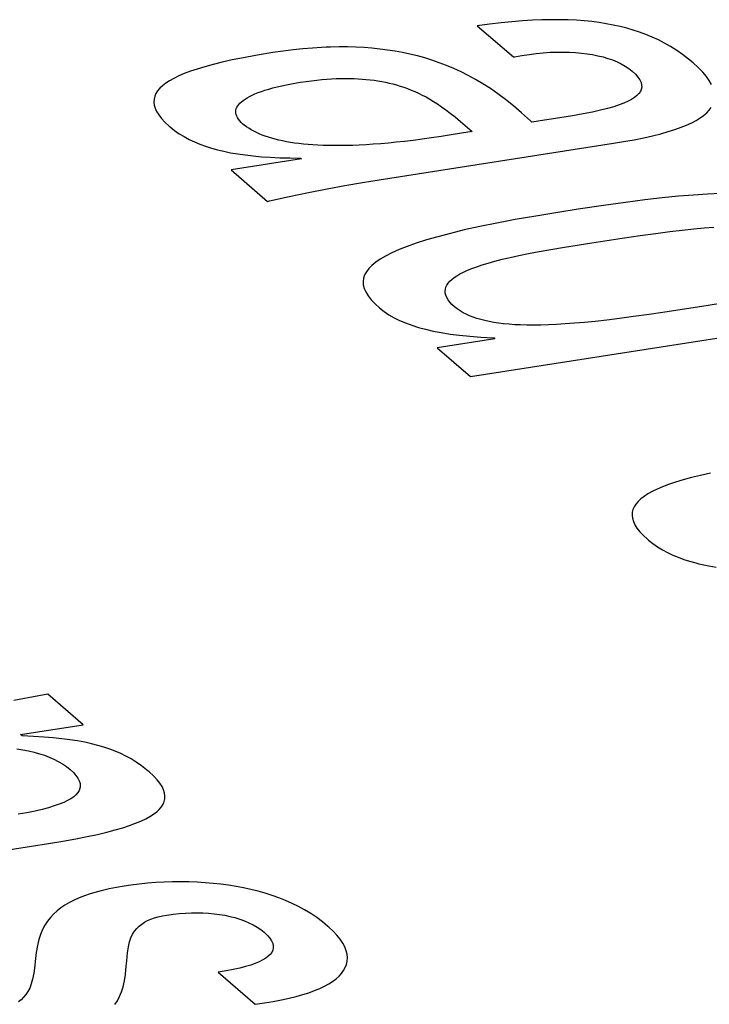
# Model space of a CAD drawing. Header units: millimetres. Extents: x -2579 to 1363, y -329 to 2298.
# Tile 253 of 256: x 1139.85 to 1141.36, y 1196.56 to 1198.72. Entities that reach past the tile are written whole.
import ezdxf

# ---------------------------------------------------------------- set-up
doc = ezdxf.new("R2010")
doc.units = ezdxf.units.MM
doc.header["$LTSCALE"] = 30.734
doc.layers.get('0').update_dxf_attribs({"linetype": 'CONTINUOUS'})

msp = doc.modelspace()

# ---------------------------------------------------------------- linework, layer by layer
at = {"color": 250, "true_color": 0x1c1c1c}
for p, q in [((1140.8785, 1198.7095), (1140.8517, 1198.7059)), ((1140.9039, 1198.7124), (1140.8785, 1198.7095)), ((1140.928, 1198.7148), (1140.9039, 1198.7124)), ((1140.951, 1198.7166), (1140.928, 1198.7148)), ((1140.9729, 1198.7179), (1140.951, 1198.7166)), ((1140.9938, 1198.7187), (1140.9729, 1198.7179)), ((1141.0138, 1198.7191), (1140.9938, 1198.7187)), ((1141.033, 1198.7191), (1141.0138, 1198.7191)), ((1141.0514, 1198.7186), (1141.033, 1198.7191)), ((1141.0692, 1198.7178), (1141.0514, 1198.7186)), ((1141.0864, 1198.7165), (1141.0692, 1198.7178)), ((1141.0948, 1198.7157), (1141.0864, 1198.7165)), ((1141.1031, 1198.7149), (1141.0948, 1198.7157)), ((1141.1192, 1198.7128), (1141.1031, 1198.7149)), ((1141.1349, 1198.7104), (1141.1192, 1198.7128)), ((1141.1501, 1198.7075), (1141.1349, 1198.7104)), ((1140.8517, 1198.7059), (1140.9311, 1198.6374)), ((1141.165, 1198.7043), (1141.1501, 1198.7075)), ((1141.1796, 1198.7006), (1141.165, 1198.7043)), ((1141.1939, 1198.6964), (1141.1796, 1198.7006)), ((1141.208, 1198.6918), (1141.1939, 1198.6964)), ((1141.2219, 1198.6867), (1141.208, 1198.6918)), ((1141.2356, 1198.681), (1141.2219, 1198.6867)), ((1141.2492, 1198.6747), (1141.2356, 1198.681)), ((1141.2626, 1198.6678), (1141.2492, 1198.6747)), ((1141.2759, 1198.6602), (1141.2626, 1198.6678)), ((1140.3949, 1198.6456), (1140.3656, 1198.6407)), ((1140.4037, 1198.647), (1140.3949, 1198.6456)), ((1140.4263, 1198.6503), (1140.4037, 1198.647)), ((1140.4483, 1198.653), (1140.4263, 1198.6503)), ((1140.4696, 1198.6553), (1140.4483, 1198.653)), ((1140.4903, 1198.657), (1140.4696, 1198.6553)), ((1140.5103, 1198.6582), (1140.4903, 1198.657)), ((1140.5202, 1198.6587), (1140.5103, 1198.6582)), ((1140.5299, 1198.659), (1140.5202, 1198.6587)), ((1140.5489, 1198.6594), (1140.5299, 1198.659)), ((1140.5675, 1198.6593), (1140.5489, 1198.6594)), ((1140.5857, 1198.6588), (1140.5675, 1198.6593)), ((1140.6034, 1198.6579), (1140.5857, 1198.6588)), ((1140.6208, 1198.6565), (1140.6034, 1198.6579)), ((1140.638, 1198.6548), (1140.6208, 1198.6565)), ((1140.6548, 1198.6526), (1140.638, 1198.6548)), ((1140.6715, 1198.6501), (1140.6548, 1198.6526)), ((1140.6879, 1198.6471), (1140.6715, 1198.6501)), ((1140.7042, 1198.6436), (1140.6879, 1198.6471)), ((1140.9655, 1198.6432), (1140.9813, 1198.6452)), ((1140.9813, 1198.6452), (1140.9966, 1198.6466)), ((1140.9966, 1198.6466), (1141.0116, 1198.6476)), ((1141.0116, 1198.6476), (1141.0262, 1198.6481)), ((1141.0262, 1198.6481), (1141.0404, 1198.6482)), ((1141.0404, 1198.6482), (1141.0541, 1198.6479)), ((1141.0541, 1198.6479), (1141.0674, 1198.6472)), ((1141.0674, 1198.6472), (1141.0804, 1198.646)), ((1141.0804, 1198.646), (1141.0928, 1198.6445)), ((1141.0928, 1198.6445), (1141.1049, 1198.6426)), ((1141.2892, 1198.6518), (1141.2759, 1198.6602)), ((1141.3023, 1198.6426), (1141.2892, 1198.6518)), ((1140.2925, 1198.626), (1140.2723, 1198.621)), ((1140.3146, 1198.6309), (1140.2925, 1198.626)), ((1140.3389, 1198.6358), (1140.3146, 1198.6309)), ((1140.3656, 1198.6407), (1140.3389, 1198.6358)), ((1140.7204, 1198.6397), (1140.7042, 1198.6436)), ((1140.7365, 1198.6353), (1140.7204, 1198.6397)), ((1140.7525, 1198.6303), (1140.7365, 1198.6353)), ((1140.7685, 1198.6249), (1140.7525, 1198.6303)), ((1140.7844, 1198.6188), (1140.7685, 1198.6249)), ((1140.9311, 1198.6374), (1140.9332, 1198.6379)), ((1140.9332, 1198.6379), (1140.9495, 1198.6408)), ((1140.9495, 1198.6408), (1140.9655, 1198.6432)), ((1141.1049, 1198.6426), (1141.1165, 1198.6402)), ((1141.1165, 1198.6402), (1141.1277, 1198.6375)), ((1141.1277, 1198.6375), (1141.1384, 1198.6343)), ((1141.1384, 1198.6343), (1141.1486, 1198.6308)), ((1141.1486, 1198.6308), (1141.1584, 1198.6268)), ((1141.1584, 1198.6268), (1141.1675, 1198.6223)), ((1141.3155, 1198.6326), (1141.3023, 1198.6426)), ((1141.3252, 1198.6244), (1141.3155, 1198.6326)), ((1141.3366, 1198.614), (1141.3252, 1198.6244)), ((1140.2091, 1198.6009), (1140.1971, 1198.5958)), ((1140.2225, 1198.606), (1140.2091, 1198.6009)), ((1140.2375, 1198.611), (1140.2225, 1198.606)), ((1140.254, 1198.616), (1140.2375, 1198.611)), ((1140.2723, 1198.621), (1140.254, 1198.616)), ((1140.8003, 1198.6122), (1140.7844, 1198.6188)), ((1140.8163, 1198.6049), (1140.8003, 1198.6122)), ((1140.8322, 1198.5969), (1140.8163, 1198.6049)), ((1141.1675, 1198.6223), (1141.1762, 1198.6175)), ((1141.1762, 1198.6175), (1141.1842, 1198.6121)), ((1141.1842, 1198.6121), (1141.1916, 1198.6063)), ((1141.1916, 1198.6063), (1141.1987, 1198.5996)), ((1141.3463, 1198.6042), (1141.3366, 1198.614)), ((1141.3543, 1198.5947), (1141.3463, 1198.6042)), ((1140.1686, 1198.5799), (1140.1616, 1198.5744)), ((1140.1769, 1198.5853), (1140.1686, 1198.5799)), ((1140.1863, 1198.5906), (1140.1769, 1198.5853)), ((1140.1971, 1198.5958), (1140.1863, 1198.5906)), ((1140.4443, 1198.5786), (1140.4557, 1198.5806)), ((1140.4557, 1198.5806), (1140.464, 1198.5819)), ((1140.464, 1198.5819), (1140.4763, 1198.5837)), ((1140.4763, 1198.5837), (1140.4882, 1198.5853)), ((1140.4882, 1198.5853), (1140.4997, 1198.5866)), ((1140.4997, 1198.5866), (1140.5109, 1198.5878)), ((1140.5109, 1198.5878), (1140.5218, 1198.5887)), ((1140.5218, 1198.5887), (1140.5323, 1198.5894)), ((1140.5323, 1198.5894), (1140.5427, 1198.5899)), ((1140.5427, 1198.5899), (1140.5527, 1198.5902)), ((1140.5527, 1198.5902), (1140.5576, 1198.5903)), ((1140.5576, 1198.5903), (1140.5625, 1198.5903)), ((1140.5625, 1198.5903), (1140.5721, 1198.5903)), ((1140.5721, 1198.5903), (1140.5815, 1198.5901)), ((1140.5815, 1198.5901), (1140.5906, 1198.5897)), ((1140.5906, 1198.5897), (1140.5996, 1198.5891)), ((1140.5996, 1198.5891), (1140.6084, 1198.5883)), ((1140.6084, 1198.5883), (1140.6171, 1198.5874)), ((1140.6171, 1198.5874), (1140.6256, 1198.5864)), ((1140.6256, 1198.5864), (1140.6341, 1198.5851)), ((1140.6341, 1198.5851), (1140.6424, 1198.5837)), ((1140.6424, 1198.5837), (1140.6507, 1198.5821)), ((1140.6507, 1198.5821), (1140.6588, 1198.5803)), ((1140.6588, 1198.5803), (1140.6669, 1198.5783)), ((1140.8482, 1198.5882), (1140.8322, 1198.5969)), ((1140.8643, 1198.5786), (1140.8482, 1198.5882)), ((1141.1987, 1198.5996), (1141.2042, 1198.5933)), ((1141.2042, 1198.5933), (1141.2083, 1198.5873)), ((1141.2083, 1198.5873), (1141.211, 1198.5817)), ((1141.211, 1198.5817), (1141.2124, 1198.5763)), ((1141.3607, 1198.5858), (1141.3543, 1198.5947)), ((1141.3657, 1198.5772), (1141.3607, 1198.5858)), ((1140.1507, 1198.5631), (1140.147, 1198.5572)), ((1140.1556, 1198.5688), (1140.1507, 1198.5631)), ((1140.1616, 1198.5744), (1140.1556, 1198.5688)), ((1140.3643, 1198.5565), (1140.3711, 1198.5592)), ((1140.3711, 1198.5592), (1140.3784, 1198.5619)), ((1140.3784, 1198.5619), (1140.3862, 1198.5645)), ((1140.3862, 1198.5645), (1140.3946, 1198.567)), ((1140.3946, 1198.567), (1140.4035, 1198.5695)), ((1140.4035, 1198.5695), (1140.413, 1198.5719)), ((1140.413, 1198.5719), (1140.4229, 1198.5742)), ((1140.4229, 1198.5742), (1140.4334, 1198.5765)), ((1140.4334, 1198.5765), (1140.4443, 1198.5786)), ((1140.6669, 1198.5783), (1140.675, 1198.5761)), ((1140.675, 1198.5761), (1140.683, 1198.5737)), ((1140.683, 1198.5737), (1140.6911, 1198.571)), ((1140.6911, 1198.571), (1140.6991, 1198.5682)), ((1140.6991, 1198.5682), (1140.7071, 1198.565)), ((1140.7071, 1198.565), (1140.7151, 1198.5616)), ((1140.7151, 1198.5616), (1140.7231, 1198.558)), ((1140.7231, 1198.558), (1140.7312, 1198.554)), ((1140.8806, 1198.5682), (1140.8643, 1198.5786)), ((1140.897, 1198.5568), (1140.8806, 1198.5682)), ((1141.2095, 1198.5615), (1141.2063, 1198.557)), ((1141.2116, 1198.5662), (1141.2095, 1198.5615)), ((1141.2126, 1198.5711), (1141.2116, 1198.5662)), ((1141.2124, 1198.5763), (1141.2126, 1198.5711)), ((1140.1428, 1198.545), (1140.1424, 1198.5385)), ((1140.1424, 1198.5385), (1140.1432, 1198.5319)), ((1140.1443, 1198.5512), (1140.1428, 1198.545)), ((1140.147, 1198.5572), (1140.1443, 1198.5512)), ((1140.3287, 1198.5333), (1140.3314, 1198.5364)), ((1140.3314, 1198.5364), (1140.3346, 1198.5393)), ((1140.3346, 1198.5393), (1140.3383, 1198.5423)), ((1140.3383, 1198.5423), (1140.3425, 1198.5452)), ((1140.3425, 1198.5452), (1140.3472, 1198.5481)), ((1140.3472, 1198.5481), (1140.3524, 1198.5509)), ((1140.3524, 1198.5509), (1140.3581, 1198.5537)), ((1140.3581, 1198.5537), (1140.3643, 1198.5565)), ((1140.7312, 1198.554), (1140.7394, 1198.5497)), ((1140.7394, 1198.5497), (1140.7477, 1198.545)), ((1140.7477, 1198.545), (1140.7561, 1198.5399)), ((1140.7561, 1198.5399), (1140.7646, 1198.5344)), ((1140.9138, 1198.5443), (1140.897, 1198.5568)), ((1140.9311, 1198.5305), (1140.9138, 1198.5443)), ((1141.1736, 1198.5363), (1141.1632, 1198.5323)), ((1141.1825, 1198.5402), (1141.1736, 1198.5363)), ((1141.1902, 1198.5443), (1141.1825, 1198.5402)), ((1141.1967, 1198.5484), (1141.1902, 1198.5443)), ((1141.2021, 1198.5527), (1141.1967, 1198.5484)), ((1141.2063, 1198.557), (1141.2021, 1198.5527)), ((1140.1432, 1198.5319), (1140.1452, 1198.525)), ((1140.1452, 1198.525), (1140.1485, 1198.5178)), ((1140.1485, 1198.5178), (1140.1531, 1198.5104)), ((1140.3222, 1198.5177), (1140.3225, 1198.5209)), ((1140.3223, 1198.5145), (1140.3222, 1198.5177)), ((1140.323, 1198.5112), (1140.3223, 1198.5145)), ((1140.3225, 1198.5209), (1140.3233, 1198.5241)), ((1140.3233, 1198.5241), (1140.3246, 1198.5272)), ((1140.3246, 1198.5272), (1140.3264, 1198.5303)), ((1140.3264, 1198.5303), (1140.3287, 1198.5333)), ((1140.7646, 1198.5344), (1140.7735, 1198.5284)), ((1140.7735, 1198.5284), (1140.7827, 1198.5217)), ((1140.7827, 1198.5217), (1140.7924, 1198.5143)), ((1140.9492, 1198.515), (1140.9311, 1198.5305)), ((1140.9689, 1198.4973), (1140.9492, 1198.515)), ((1141.1045, 1198.5167), (1141.0842, 1198.5126)), ((1141.1222, 1198.5206), (1141.1045, 1198.5167)), ((1141.1377, 1198.5245), (1141.1222, 1198.5206)), ((1141.1513, 1198.5284), (1141.1377, 1198.5245)), ((1141.1632, 1198.5323), (1141.1513, 1198.5284)), ((1141.3484, 1198.5092), (1141.355, 1198.5149)), ((1141.355, 1198.5149), (1141.3606, 1198.5208)), ((1141.3606, 1198.5208), (1141.3651, 1198.5269)), ((1140.1531, 1198.5104), (1140.1592, 1198.5026)), ((1140.1592, 1198.5026), (1140.1667, 1198.4946)), ((1140.1667, 1198.4946), (1140.1759, 1198.4861)), ((1140.3242, 1198.5079), (1140.323, 1198.5112)), ((1140.3258, 1198.5045), (1140.3242, 1198.5079)), ((1140.328, 1198.5011), (1140.3258, 1198.5045)), ((1140.3308, 1198.4976), (1140.328, 1198.5011)), ((1140.3341, 1198.4941), (1140.3308, 1198.4976)), ((1140.338, 1198.4905), (1140.3341, 1198.4941)), ((1140.7924, 1198.5143), (1140.803, 1198.5059)), ((1140.803, 1198.5059), (1140.8153, 1198.4957)), ((1140.8153, 1198.4957), (1140.8405, 1198.4744)), ((1140.9715, 1198.4948), (1140.9689, 1198.4973)), ((1140.9993, 1198.4988), (1140.9715, 1198.4948)), ((1141.0332, 1198.5039), (1140.9993, 1198.4988)), ((1141.0608, 1198.5084), (1141.0332, 1198.5039)), ((1141.0842, 1198.5126), (1141.0608, 1198.5084)), ((1141.3111, 1198.4882), (1141.3221, 1198.4932)), ((1141.3221, 1198.4932), (1141.332, 1198.4984)), ((1141.332, 1198.4984), (1141.3407, 1198.5037)), ((1141.3407, 1198.5037), (1141.3484, 1198.5092)), ((1140.1759, 1198.4861), (1140.1781, 1198.4843)), ((1140.1781, 1198.4843), (1140.188, 1198.4764)), ((1140.188, 1198.4764), (1140.1983, 1198.4693)), ((1140.3407, 1198.4883), (1140.338, 1198.4905)), ((1140.3454, 1198.4846), (1140.3407, 1198.4883)), ((1140.3505, 1198.4812), (1140.3454, 1198.4846)), ((1140.3558, 1198.4779), (1140.3505, 1198.4812)), ((1140.3615, 1198.4747), (1140.3558, 1198.4779)), ((1140.3674, 1198.4718), (1140.3615, 1198.4747)), ((1140.3735, 1198.4689), (1140.3674, 1198.4718)), ((1140.8405, 1198.4744), (1140.817, 1198.4703)), ((1141.2543, 1198.4692), (1141.2706, 1198.4738)), ((1141.2706, 1198.4738), (1141.2854, 1198.4785)), ((1141.2854, 1198.4785), (1141.2989, 1198.4833)), ((1141.2989, 1198.4833), (1141.3111, 1198.4882)), ((1140.1983, 1198.4693), (1140.2089, 1198.4628)), ((1140.2089, 1198.4628), (1140.22, 1198.4568)), ((1140.22, 1198.4568), (1140.2314, 1198.4514)), ((1140.2314, 1198.4514), (1140.2433, 1198.4464)), ((1140.38, 1198.4663), (1140.3735, 1198.4689)), ((1140.3867, 1198.4638), (1140.38, 1198.4663)), ((1140.3937, 1198.4614), (1140.3867, 1198.4638)), ((1140.401, 1198.4592), (1140.3937, 1198.4614)), ((1140.4086, 1198.4571), (1140.401, 1198.4592)), ((1140.4164, 1198.4552), (1140.4086, 1198.4571)), ((1140.4246, 1198.4534), (1140.4164, 1198.4552)), ((1140.4331, 1198.4517), (1140.4246, 1198.4534)), ((1140.4419, 1198.4502), (1140.4331, 1198.4517)), ((1140.451, 1198.4488), (1140.4419, 1198.4502)), ((1140.6743, 1198.4505), (1140.6568, 1198.4488)), ((1140.6925, 1198.4525), (1140.6743, 1198.4505)), ((1140.7114, 1198.4547), (1140.6925, 1198.4525)), ((1140.731, 1198.4573), (1140.7114, 1198.4547)), ((1140.7513, 1198.4601), (1140.731, 1198.4573)), ((1140.7724, 1198.4632), (1140.7513, 1198.4601)), ((1140.7943, 1198.4666), (1140.7724, 1198.4632)), ((1140.817, 1198.4703), (1140.7943, 1198.4666)), ((1141.1503, 1198.4482), (1141.1724, 1198.4518)), ((1141.1724, 1198.4518), (1141.1957, 1198.456)), ((1141.1957, 1198.456), (1141.217, 1198.4603)), ((1141.217, 1198.4603), (1141.2365, 1198.4647)), ((1141.2365, 1198.4647), (1141.2543, 1198.4692)), ((1140.2433, 1198.4464), (1140.2557, 1198.4419)), ((1140.2557, 1198.4419), (1140.2686, 1198.4378)), ((1140.2686, 1198.4378), (1140.282, 1198.434)), ((1140.282, 1198.434), (1140.289, 1198.4323)), ((1140.289, 1198.4323), (1140.2961, 1198.4307)), ((1140.2961, 1198.4307), (1140.3109, 1198.4276)), ((1140.4606, 1198.4475), (1140.451, 1198.4488)), ((1140.4704, 1198.4464), (1140.4606, 1198.4475)), ((1140.4807, 1198.4455), (1140.4704, 1198.4464)), ((1140.4913, 1198.4447), (1140.4807, 1198.4455)), ((1140.5024, 1198.444), (1140.4913, 1198.4447)), ((1140.5139, 1198.4436), (1140.5024, 1198.444)), ((1140.5259, 1198.4432), (1140.5139, 1198.4436)), ((1140.5383, 1198.4431), (1140.5259, 1198.4432)), ((1140.5512, 1198.4431), (1140.5383, 1198.4431)), ((1140.5646, 1198.4433), (1140.5512, 1198.4431)), ((1140.5786, 1198.4437), (1140.5646, 1198.4433)), ((1140.5931, 1198.4443), (1140.5786, 1198.4437)), ((1140.6081, 1198.4451), (1140.5931, 1198.4443)), ((1140.6237, 1198.4461), (1140.6081, 1198.4451)), ((1140.64, 1198.4473), (1140.6237, 1198.4461)), ((1140.6368, 1198.3682), (1141.1503, 1198.4482)), ((1140.6568, 1198.4488), (1140.64, 1198.4473)), ((1140.3109, 1198.4276), (1140.3264, 1198.425)), ((1140.4662, 1198.4142), (1140.3119, 1198.3902)), ((1140.3264, 1198.425), (1140.3428, 1198.4226)), ((1140.3428, 1198.4226), (1140.36, 1198.4206)), ((1140.36, 1198.4206), (1140.3783, 1198.4189)), ((1140.3783, 1198.4189), (1140.3978, 1198.4176)), ((1140.3978, 1198.4176), (1140.4185, 1198.4166)), ((1140.4185, 1198.4166), (1140.4406, 1198.416)), ((1140.4406, 1198.416), (1140.4644, 1198.4158)), ((1140.4644, 1198.4158), (1140.4662, 1198.4142)), ((1140.3119, 1198.3902), (1140.3921, 1198.321)), ((1140.5999, 1198.3622), (1140.6368, 1198.3682)), ((1140.4816, 1198.3402), (1140.5223, 1198.3482)), ((1140.5223, 1198.3482), (1140.5617, 1198.3556)), ((1140.5617, 1198.3556), (1140.5999, 1198.3622)), ((1140.3921, 1198.321), (1140.3964, 1198.3219)), ((1140.3964, 1198.3219), (1140.4396, 1198.3314)), ((1140.4396, 1198.3314), (1140.4816, 1198.3402)), ((1141.219, 1198.324), (1141.1766, 1198.3186)), ((1141.2574, 1198.3284), (1141.219, 1198.324)), ((1141.2929, 1198.332), (1141.2574, 1198.3284)), ((1141.3258, 1198.3349), (1141.2929, 1198.332)), ((1141.3565, 1198.337), (1141.3258, 1198.3349)), ((1141.3853, 1198.3385), (1141.3565, 1198.337)), ((1141.073, 1198.3036), (1141.0288, 1198.2967)), ((1141.129, 1198.3119), (1141.073, 1198.3036)), ((1141.1766, 1198.3186), (1141.129, 1198.3119)), ((1140.9353, 1198.281), (1140.8944, 1198.2733)), ((1140.98, 1198.2888), (1140.9353, 1198.281)), ((1141.0288, 1198.2967), (1140.98, 1198.2888)), ((1140.8234, 1198.2582), (1140.7928, 1198.2508)), ((1140.8572, 1198.2657), (1140.8234, 1198.2582)), ((1140.8944, 1198.2733), (1140.8572, 1198.2657)), ((1141.274, 1198.2546), (1141.3016, 1198.2579)), ((1141.3016, 1198.2579), (1141.3266, 1198.2606)), ((1141.3266, 1198.2606), (1141.3494, 1198.2627)), ((1141.3494, 1198.2627), (1141.3704, 1198.2644)), ((1140.7402, 1198.2363), (1140.7178, 1198.2291)), ((1140.7651, 1198.2435), (1140.7402, 1198.2363)), ((1140.7928, 1198.2508), (1140.7651, 1198.2435)), ((1141.1034, 1198.2303), (1141.1695, 1198.2403)), ((1141.1695, 1198.2403), (1141.2088, 1198.246)), ((1141.2088, 1198.246), (1141.2433, 1198.2507)), ((1141.2433, 1198.2507), (1141.274, 1198.2546)), ((1140.6802, 1198.2151), (1140.6646, 1198.2081)), ((1140.6979, 1198.2221), (1140.6802, 1198.2151)), ((1140.7178, 1198.2291), (1140.6979, 1198.2221)), ((1140.9873, 1198.2111), (1141.0133, 1198.2157)), ((1141.0133, 1198.2157), (1141.0428, 1198.2207)), ((1141.0428, 1198.2207), (1141.1034, 1198.2303)), ((1140.6391, 1198.1943), (1140.6291, 1198.1874)), ((1140.6509, 1198.2012), (1140.6391, 1198.1943)), ((1140.6646, 1198.2081), (1140.6509, 1198.2012)), ((1140.8904, 1198.1899), (1140.9063, 1198.194)), ((1140.9063, 1198.194), (1140.9237, 1198.1981)), ((1140.9237, 1198.1981), (1140.9429, 1198.2023)), ((1140.9429, 1198.2023), (1140.964, 1198.2066)), ((1140.964, 1198.2066), (1140.9873, 1198.2111)), ((1140.6139, 1198.1736), (1140.6086, 1198.1667)), ((1140.6207, 1198.1805), (1140.6139, 1198.1736)), ((1140.6291, 1198.1874), (1140.6207, 1198.1805)), ((1140.8215, 1198.1659), (1140.8302, 1198.1698)), ((1140.8302, 1198.1698), (1140.84, 1198.1738)), ((1140.8367, 1197.9371), (1142.3622, 1198.1749)), ((1140.84, 1198.1738), (1140.8508, 1198.1778)), ((1140.8508, 1198.1778), (1140.8627, 1198.1818)), ((1140.8627, 1198.1818), (1140.8759, 1198.1858)), ((1140.8759, 1198.1858), (1140.8904, 1198.1899)), ((1140.6023, 1198.1525), (1140.6014, 1198.1453)), ((1140.6047, 1198.1596), (1140.6023, 1198.1525)), ((1140.6086, 1198.1667), (1140.6047, 1198.1596)), ((1140.7914, 1198.1457), (1140.7958, 1198.1498)), ((1140.7958, 1198.1498), (1140.8009, 1198.1538)), ((1140.8009, 1198.1538), (1140.8069, 1198.1579)), ((1140.8069, 1198.1579), (1140.8138, 1198.1619)), ((1140.8138, 1198.1619), (1140.8215, 1198.1659)), ((1140.6014, 1198.1453), (1140.6019, 1198.1378)), ((1140.6019, 1198.1378), (1140.6038, 1198.1302)), ((1140.6038, 1198.1302), (1140.6073, 1198.1223)), ((1140.7814, 1198.1243), (1140.7819, 1198.1287)), ((1140.7819, 1198.1287), (1140.7831, 1198.1331)), ((1140.7831, 1198.1331), (1140.7851, 1198.1373)), ((1140.7851, 1198.1373), (1140.7879, 1198.1415)), ((1140.7879, 1198.1415), (1140.7914, 1198.1457)), ((1140.6073, 1198.1223), (1140.6125, 1198.114)), ((1140.6125, 1198.114), (1140.6193, 1198.1054)), ((1140.6193, 1198.1054), (1140.6281, 1198.0961)), ((1140.7817, 1198.1197), (1140.7814, 1198.1243)), ((1140.7829, 1198.1151), (1140.7817, 1198.1197)), ((1140.7849, 1198.1103), (1140.7829, 1198.1151)), ((1140.7878, 1198.1054), (1140.7849, 1198.1103)), ((1140.7916, 1198.1003), (1140.7878, 1198.1054)), ((1140.6281, 1198.0961), (1140.6374, 1198.0877)), ((1140.6374, 1198.0877), (1140.6473, 1198.0798)), ((1140.7964, 1198.0951), (1140.7916, 1198.1003)), ((1140.8022, 1198.0898), (1140.7964, 1198.0951)), ((1140.8079, 1198.0852), (1140.8022, 1198.0898)), ((1140.8141, 1198.0809), (1140.8079, 1198.0852)), ((1141.3585, 1198.0929), (1141.2686, 1198.079)), ((1141.3896, 1198.098), (1141.3585, 1198.0929)), ((1140.6473, 1198.0798), (1140.658, 1198.0725)), ((1140.658, 1198.0725), (1140.6694, 1198.0659)), ((1140.6694, 1198.0659), (1140.6815, 1198.0599)), ((1140.8207, 1198.077), (1140.8141, 1198.0809)), ((1140.8276, 1198.0734), (1140.8207, 1198.077)), ((1140.835, 1198.0701), (1140.8276, 1198.0734)), ((1140.8428, 1198.067), (1140.835, 1198.0701)), ((1140.851, 1198.0643), (1140.8428, 1198.067)), ((1140.8596, 1198.0618), (1140.851, 1198.0643)), ((1140.8686, 1198.0595), (1140.8596, 1198.0618)), ((1141.164, 1198.0642), (1141.1362, 1198.0608)), ((1141.1946, 1198.0683), (1141.164, 1198.0642)), ((1141.2289, 1198.0731), (1141.1946, 1198.0683)), ((1141.2686, 1198.079), (1141.2289, 1198.0731)), ((1140.6815, 1198.0599), (1140.6944, 1198.0544)), ((1140.6944, 1198.0544), (1140.7081, 1198.0493)), ((1140.7081, 1198.0493), (1140.7228, 1198.0447)), ((1140.7228, 1198.0447), (1140.7384, 1198.0405)), ((1140.7384, 1198.0405), (1140.755, 1198.0367)), ((1140.8781, 1198.0574), (1140.8686, 1198.0595)), ((1140.8881, 1198.0556), (1140.8781, 1198.0574)), ((1140.8986, 1198.0541), (1140.8881, 1198.0556)), ((1140.9097, 1198.0527), (1140.8986, 1198.0541)), ((1140.9215, 1198.0516), (1140.9097, 1198.0527)), ((1140.9339, 1198.0507), (1140.9215, 1198.0516)), ((1140.947, 1198.0501), (1140.9339, 1198.0507)), ((1140.9609, 1198.0497), (1140.947, 1198.0501)), ((1140.9756, 1198.0496), (1140.9609, 1198.0497)), ((1140.9913, 1198.0498), (1140.9756, 1198.0496)), ((1141.008, 1198.0502), (1140.9913, 1198.0498)), ((1141.0258, 1198.051), (1141.008, 1198.0502)), ((1141.0449, 1198.0522), (1141.0258, 1198.051)), ((1141.0653, 1198.0537), (1141.0449, 1198.0522)), ((1141.0871, 1198.0556), (1141.0653, 1198.0537)), ((1141.1107, 1198.058), (1141.0871, 1198.0556)), ((1141.1362, 1198.0608), (1141.1107, 1198.058)), ((1140.755, 1198.0367), (1140.7729, 1198.0333)), ((1140.8904, 1198.02), (1140.7637, 1198.0002)), ((1140.7729, 1198.0333), (1140.7921, 1198.0302)), ((1140.7921, 1198.0302), (1140.8128, 1198.0275)), ((1140.8128, 1198.0275), (1140.8353, 1198.0252)), ((1140.8353, 1198.0252), (1140.8598, 1198.0232)), ((1140.8598, 1198.0232), (1140.8865, 1198.0216)), ((1140.8865, 1198.0216), (1140.8887, 1198.0215)), ((1140.8887, 1198.0215), (1140.8904, 1198.02)), ((1140.7637, 1198.0002), (1140.8367, 1197.9371)), ((1141.3415, 1197.7203), (1141.3214, 1197.7154)), ((1141.3637, 1197.7253), (1141.3415, 1197.7203)), ((1141.2581, 1197.6953), (1141.2461, 1197.6901)), ((1141.2716, 1197.7004), (1141.2581, 1197.6953)), ((1141.2865, 1197.7054), (1141.2716, 1197.7004)), ((1141.3031, 1197.7104), (1141.2865, 1197.7054)), ((1141.3214, 1197.7154), (1141.3031, 1197.7104)), ((1141.2177, 1197.6743), (1141.2106, 1197.6688)), ((1141.2259, 1197.6797), (1141.2177, 1197.6743)), ((1141.2354, 1197.6849), (1141.2259, 1197.6797)), ((1141.2461, 1197.6901), (1141.2354, 1197.6849)), ((1141.196, 1197.6516), (1141.1933, 1197.6456)), ((1141.1997, 1197.6575), (1141.196, 1197.6516)), ((1141.2046, 1197.6632), (1141.1997, 1197.6575)), ((1141.2106, 1197.6688), (1141.2046, 1197.6632)), ((1141.1918, 1197.6394), (1141.1914, 1197.6329)), ((1141.1914, 1197.6329), (1141.1922, 1197.6263)), ((1141.1933, 1197.6456), (1141.1918, 1197.6394)), ((1141.1922, 1197.6263), (1141.1942, 1197.6194)), ((1141.1942, 1197.6194), (1141.1975, 1197.6122)), ((1141.1975, 1197.6122), (1141.2021, 1197.6048)), ((1141.2021, 1197.6048), (1141.2082, 1197.597)), ((1141.2082, 1197.597), (1141.2157, 1197.589)), ((1141.2157, 1197.589), (1141.2249, 1197.5805)), ((1141.2249, 1197.5805), (1141.2271, 1197.5786)), ((1141.2271, 1197.5786), (1141.2371, 1197.5708)), ((1141.2371, 1197.5708), (1141.2474, 1197.5636)), ((1141.2474, 1197.5636), (1141.258, 1197.5571)), ((1141.258, 1197.5571), (1141.2691, 1197.5512)), ((1141.2691, 1197.5512), (1141.2805, 1197.5457)), ((1141.2805, 1197.5457), (1141.2924, 1197.5408)), ((1141.2924, 1197.5408), (1141.3048, 1197.5363)), ((1141.3048, 1197.5363), (1141.3176, 1197.5322)), ((1141.3176, 1197.5322), (1141.3311, 1197.5284)), ((1141.3311, 1197.5284), (1141.3381, 1197.5267)), ((1141.3381, 1197.5267), (1141.3452, 1197.525)), ((1141.3452, 1197.525), (1141.36, 1197.522)), ((1141.36, 1197.522), (1141.3755, 1197.5193)), ((1139.8901, 1197.2371), (1139.8356, 1197.2269)), ((1139.9098, 1197.2409), (1139.8901, 1197.2371)), ((1139.9873, 1197.1739), (1139.9098, 1197.2409)), ((1139.85, 1197.1525), (1139.9873, 1197.1739)), ((1139.8536, 1197.1495), (1139.85, 1197.1525)), ((1139.8782, 1197.1483), (1139.8536, 1197.1495)), ((1139.9008, 1197.1469), (1139.8782, 1197.1483)), ((1139.9215, 1197.1451), (1139.9008, 1197.1469)), ((1139.9407, 1197.1431), (1139.9215, 1197.1451)), ((1139.9585, 1197.1408), (1139.9407, 1197.1431)), ((1139.9752, 1197.1382), (1139.9585, 1197.1408)), ((1139.9908, 1197.1353), (1139.9752, 1197.1382)), ((1140.0056, 1197.1321), (1139.9908, 1197.1353)), ((1139.8417, 1197.1208), (1139.855, 1197.1188)), ((1139.855, 1197.1188), (1139.8677, 1197.1163)), ((1139.8677, 1197.1163), (1139.8799, 1197.1136)), ((1139.8799, 1197.1136), (1139.8914, 1197.1104)), ((1140.0196, 1197.1285), (1140.0056, 1197.1321)), ((1140.0329, 1197.1247), (1140.0196, 1197.1285)), ((1140.0457, 1197.1204), (1140.0329, 1197.1247)), ((1140.0579, 1197.1158), (1140.0457, 1197.1204)), ((1140.0698, 1197.1107), (1140.0579, 1197.1158)), ((1139.8914, 1197.1104), (1139.9025, 1197.1069)), ((1139.9025, 1197.1069), (1139.9131, 1197.1029)), ((1139.9131, 1197.1029), (1139.9183, 1197.1007)), ((1139.9183, 1197.1007), (1139.9233, 1197.0985)), ((1139.9233, 1197.0985), (1139.9329, 1197.0936)), ((1139.9329, 1197.0936), (1139.942, 1197.0883)), ((1140.0813, 1197.105), (1140.0698, 1197.1107)), ((1140.0927, 1197.0988), (1140.0813, 1197.105)), ((1140.1039, 1197.0918), (1140.0927, 1197.0988)), ((1140.1151, 1197.084), (1140.1039, 1197.0918)), ((1139.942, 1197.0883), (1139.9506, 1197.0824)), ((1139.9506, 1197.0824), (1139.9586, 1197.076)), ((1139.9586, 1197.076), (1139.9659, 1197.0691)), ((1139.9659, 1197.0691), (1139.9717, 1197.0627)), ((1140.1264, 1197.0753), (1140.1151, 1197.084)), ((1140.1323, 1197.0703), (1140.1264, 1197.0753)), ((1140.1417, 1197.0617), (1140.1323, 1197.0703)), ((1139.9717, 1197.0627), (1139.976, 1197.0565)), ((1139.976, 1197.0565), (1139.9789, 1197.0506)), ((1139.9789, 1197.0506), (1139.9806, 1197.0451)), ((1140.1495, 1197.0534), (1140.1417, 1197.0617)), ((1140.1557, 1197.0456), (1140.1495, 1197.0534)), ((1139.9785, 1197.0297), (1139.9756, 1197.025)), ((1139.9803, 1197.0346), (1139.9785, 1197.0297)), ((1139.9808, 1197.0371), (1139.9803, 1197.0346)), ((1139.9806, 1197.0451), (1139.981, 1197.0397)), ((1139.981, 1197.0397), (1139.9808, 1197.0371)), ((1140.1604, 1197.0382), (1140.1557, 1197.0456)), ((1140.1638, 1197.031), (1140.1604, 1197.0382)), ((1140.1659, 1197.0242), (1140.1638, 1197.031)), ((1139.9532, 1197.0076), (1139.9447, 1197.0036)), ((1139.9605, 1197.0118), (1139.9532, 1197.0076)), ((1139.9666, 1197.016), (1139.9605, 1197.0118)), ((1139.9716, 1197.0204), (1139.9666, 1197.016)), ((1139.9756, 1197.025), (1139.9716, 1197.0204)), ((1140.1641, 1197.0024), (1140.1652, 1197.0054)), ((1140.1652, 1197.0054), (1140.1666, 1197.0114)), ((1140.1668, 1197.0177), (1140.1659, 1197.0242)), ((1140.1666, 1197.0114), (1140.1668, 1197.0177)), ((1139.8818, 1196.9846), (1139.8642, 1196.981)), ((1139.8975, 1196.9882), (1139.8818, 1196.9846)), ((1139.9115, 1196.992), (1139.8975, 1196.9882)), ((1139.924, 1196.9958), (1139.9115, 1196.992)), ((1139.935, 1196.9996), (1139.924, 1196.9958)), ((1139.9447, 1197.0036), (1139.935, 1196.9996)), ((1140.1418, 1196.9778), (1140.1487, 1196.9831)), ((1140.1487, 1196.9831), (1140.1544, 1196.9884)), ((1140.1544, 1196.9884), (1140.1591, 1196.9939)), ((1140.1591, 1196.9939), (1140.1627, 1196.9995)), ((1140.1627, 1196.9995), (1140.1641, 1197.0024)), ((1139.8642, 1196.981), (1139.8447, 1196.9775)), ((1140.1024, 1196.9578), (1140.1142, 1196.9627)), ((1140.1142, 1196.9627), (1140.1247, 1196.9677)), ((1140.1247, 1196.9677), (1140.1339, 1196.9727)), ((1140.1339, 1196.9727), (1140.1418, 1196.9778)), ((1140.0395, 1196.9384), (1140.0579, 1196.9432)), ((1140.0579, 1196.9432), (1140.0744, 1196.9481)), ((1140.0744, 1196.9481), (1140.0892, 1196.9529)), ((1140.0892, 1196.9529), (1140.1024, 1196.9578)), ((1139.9114, 1196.9133), (1139.9429, 1196.9185)), ((1139.9429, 1196.9185), (1139.9711, 1196.9236)), ((1139.9711, 1196.9236), (1139.9963, 1196.9286)), ((1139.9963, 1196.9286), (1140.0191, 1196.9335)), ((1140.0191, 1196.9335), (1140.0395, 1196.9384)), ((1139.1644, 1196.7969), (1139.9114, 1196.9133)), ((1140.0299, 1196.8108), (1140.0158, 1196.8071)), ((1140.0448, 1196.8143), (1140.0299, 1196.8108)), ((1140.0608, 1196.8174), (1140.0448, 1196.8143)), ((1140.0777, 1196.8203), (1140.0608, 1196.8174)), ((1140.0921, 1196.8224), (1140.0777, 1196.8203)), ((1140.11, 1196.8246), (1140.0921, 1196.8224)), ((1140.1282, 1196.8264), (1140.11, 1196.8246)), ((1140.1467, 1196.8278), (1140.1282, 1196.8264)), ((1140.1651, 1196.8288), (1140.1467, 1196.8278)), ((1140.1835, 1196.8294), (1140.1651, 1196.8288)), ((1140.2018, 1196.8295), (1140.1835, 1196.8294)), ((1140.2199, 1196.8293), (1140.2018, 1196.8295)), ((1140.2377, 1196.8287), (1140.2199, 1196.8293)), ((1140.2553, 1196.8276), (1140.2377, 1196.8287)), ((1140.2727, 1196.8262), (1140.2553, 1196.8276)), ((1140.2897, 1196.8243), (1140.2727, 1196.8262)), ((1140.3065, 1196.8221), (1140.2897, 1196.8243)), ((1140.3231, 1196.8194), (1140.3065, 1196.8221)), ((1140.3393, 1196.8163), (1140.3231, 1196.8194)), ((1140.3553, 1196.8128), (1140.3393, 1196.8163)), ((1140.371, 1196.8089), (1140.3553, 1196.8128)), ((1139.9674, 1196.7892), (1139.9572, 1196.7839)), ((1139.9784, 1196.7942), (1139.9674, 1196.7892)), ((1139.9901, 1196.7988), (1139.9784, 1196.7942)), ((1140.0025, 1196.8031), (1139.9901, 1196.7988)), ((1140.0158, 1196.8071), (1140.0025, 1196.8031)), ((1140.3865, 1196.8045), (1140.371, 1196.8089)), ((1140.4017, 1196.7997), (1140.3865, 1196.8045)), ((1140.4166, 1196.7944), (1140.4017, 1196.7997)), ((1140.4312, 1196.7885), (1140.4166, 1196.7944)), ((1140.4455, 1196.7822), (1140.4312, 1196.7885)), ((1139.9386, 1196.7722), (1139.9303, 1196.7657)), ((1139.9475, 1196.7783), (1139.9386, 1196.7722)), ((1139.9572, 1196.7839), (1139.9475, 1196.7783)), ((1140.4595, 1196.7753), (1140.4455, 1196.7822)), ((1140.4732, 1196.7678), (1140.4595, 1196.7753)), ((1140.4866, 1196.7598), (1140.4732, 1196.7678)), ((1139.9156, 1196.7512), (1139.9093, 1196.7431)), ((1139.9226, 1196.7587), (1139.9156, 1196.7512)), ((1139.9303, 1196.7657), (1139.9226, 1196.7587)), ((1140.1287, 1196.7445), (1140.136, 1196.7477)), ((1140.136, 1196.7477), (1140.1438, 1196.7505)), ((1140.1438, 1196.7505), (1140.1522, 1196.7529)), ((1140.1522, 1196.7529), (1140.1613, 1196.755)), ((1140.1613, 1196.755), (1140.1712, 1196.7568)), ((1140.1712, 1196.7568), (1140.185, 1196.7587)), ((1140.185, 1196.7587), (1140.1984, 1196.7601)), ((1140.1984, 1196.7601), (1140.2117, 1196.7611)), ((1140.2117, 1196.7611), (1140.2247, 1196.7616)), ((1140.2247, 1196.7616), (1140.2375, 1196.7618)), ((1140.2375, 1196.7618), (1140.2501, 1196.7615)), ((1140.2501, 1196.7615), (1140.2624, 1196.7607)), ((1140.2624, 1196.7607), (1140.2744, 1196.7596)), ((1140.2744, 1196.7596), (1140.2862, 1196.7581)), ((1140.2862, 1196.7581), (1140.2978, 1196.7561)), ((1140.2978, 1196.7561), (1140.3091, 1196.7538)), ((1140.3091, 1196.7538), (1140.3201, 1196.751)), ((1140.3201, 1196.751), (1140.3307, 1196.7477)), ((1140.3307, 1196.7477), (1140.341, 1196.7441)), ((1140.4996, 1196.7511), (1140.4866, 1196.7598)), ((1140.5122, 1196.7418), (1140.4996, 1196.7511)), ((1139.8985, 1196.7248), (1139.8942, 1196.7144)), ((1139.9036, 1196.7343), (1139.8985, 1196.7248)), ((1139.9093, 1196.7431), (1139.9036, 1196.7343)), ((1140.1001, 1196.7212), (1140.1048, 1196.7271)), ((1140.1048, 1196.7271), (1140.1101, 1196.7323)), ((1140.1101, 1196.7323), (1140.1158, 1196.7369)), ((1140.1158, 1196.7369), (1140.122, 1196.7409)), ((1140.122, 1196.7409), (1140.1287, 1196.7445)), ((1140.341, 1196.7441), (1140.3508, 1196.74)), ((1140.3508, 1196.74), (1140.3601, 1196.7355)), ((1140.3601, 1196.7355), (1140.3688, 1196.7305)), ((1140.3688, 1196.7305), (1140.3769, 1196.7251)), ((1140.3769, 1196.7251), (1140.3842, 1196.7194)), ((1140.5243, 1196.7319), (1140.5122, 1196.7418)), ((1140.526, 1196.7304), (1140.5243, 1196.7319)), ((1140.5357, 1196.7213), (1140.526, 1196.7304)), ((1139.8904, 1196.7028), (1139.8873, 1196.6898)), ((1139.8942, 1196.7144), (1139.8904, 1196.7028)), ((1140.0893, 1196.6978), (1140.0923, 1196.7068)), ((1140.0923, 1196.7068), (1140.096, 1196.7145)), ((1140.096, 1196.7145), (1140.1001, 1196.7212)), ((1140.3842, 1196.7194), (1140.3844, 1196.7192)), ((1140.3844, 1196.7192), (1140.3855, 1196.7182)), ((1140.3855, 1196.7182), (1140.3921, 1196.7119)), ((1140.3921, 1196.7119), (1140.3971, 1196.7059)), ((1140.3971, 1196.7059), (1140.4008, 1196.7001)), ((1140.544, 1196.7124), (1140.5357, 1196.7213)), ((1140.551, 1196.7036), (1140.544, 1196.7124)), ((1140.5567, 1196.6951), (1140.551, 1196.7036)), ((1139.8873, 1196.6898), (1139.8847, 1196.6746)), ((1140.0847, 1196.6742), (1140.0867, 1196.6872)), ((1140.0867, 1196.6872), (1140.0893, 1196.6978)), ((1140.4008, 1196.7001), (1140.4032, 1196.6947)), ((1140.4032, 1196.6947), (1140.4043, 1196.6894)), ((1140.4043, 1196.6844), (1140.4032, 1196.6796)), ((1140.4043, 1196.6894), (1140.4043, 1196.6844)), ((1140.5611, 1196.6867), (1140.5567, 1196.6951)), ((1140.5642, 1196.6786), (1140.5611, 1196.6867)), ((1139.8847, 1196.6746), (1139.8823, 1196.6547)), ((1140.083, 1196.6567), (1140.0847, 1196.6742)), ((1140.3878, 1196.6622), (1140.3813, 1196.6583)), ((1140.3933, 1196.6663), (1140.3878, 1196.6622)), ((1140.3977, 1196.6706), (1140.3933, 1196.6663)), ((1140.4009, 1196.675), (1140.3977, 1196.6706)), ((1140.4032, 1196.6796), (1140.4009, 1196.675)), ((1140.5662, 1196.6707), (1140.5642, 1196.6786)), ((1140.5669, 1196.663), (1140.5662, 1196.6707)), ((1140.5665, 1196.6556), (1140.5669, 1196.663)), ((1139.8814, 1196.6464), (1139.8791, 1196.6293)), ((1139.8823, 1196.6547), (1139.8814, 1196.6464)), ((1140.0802, 1196.6266), (1140.082, 1196.6447)), ((1140.082, 1196.6447), (1140.083, 1196.6567)), ((1140.3167, 1196.6375), (1140.301, 1196.6345)), ((1140.3309, 1196.6406), (1140.3167, 1196.6375)), ((1140.3435, 1196.6438), (1140.3309, 1196.6406)), ((1140.3549, 1196.6472), (1140.3435, 1196.6438)), ((1140.3649, 1196.6508), (1140.3549, 1196.6472)), ((1140.3737, 1196.6544), (1140.3649, 1196.6508)), ((1140.3813, 1196.6583), (1140.3737, 1196.6544)), ((1140.5588, 1196.6351), (1140.5624, 1196.6417)), ((1140.5624, 1196.6417), (1140.565, 1196.6485)), ((1140.565, 1196.6485), (1140.5665, 1196.6556)), ((1139.8766, 1196.6164), (1139.8737, 1196.6058)), ((1139.8791, 1196.6293), (1139.8766, 1196.6164)), ((1140.078, 1196.6122), (1140.0802, 1196.6266)), ((1140.301, 1196.6345), (1140.2837, 1196.6317)), ((1140.2837, 1196.6317), (1140.3647, 1196.5617)), ((1140.5346, 1196.6112), (1140.5421, 1196.6168)), ((1140.5421, 1196.6168), (1140.5487, 1196.6226)), ((1140.5487, 1196.6226), (1140.5542, 1196.6287)), ((1140.5542, 1196.6287), (1140.5588, 1196.6351)), ((1139.8703, 1196.5968), (1139.8663, 1196.5891)), ((1139.8737, 1196.6058), (1139.8703, 1196.5968)), ((1140.0716, 1196.5885), (1140.0751, 1196.5996)), ((1140.0751, 1196.5996), (1140.078, 1196.6122)), ((1140.495, 1196.5911), (1140.5063, 1196.5958)), ((1140.5063, 1196.5958), (1140.5167, 1196.6007)), ((1140.5167, 1196.6007), (1140.5261, 1196.6058)), ((1140.5261, 1196.6058), (1140.5346, 1196.6112)), ((1139.8569, 1196.5764), (1139.8514, 1196.5711)), ((1139.8619, 1196.5823), (1139.8569, 1196.5764)), ((1139.8663, 1196.5891), (1139.8619, 1196.5823)), ((1140.0624, 1196.569), (1140.0673, 1196.5783)), ((1140.0673, 1196.5783), (1140.0716, 1196.5885)), ((1140.4223, 1196.5709), (1140.439, 1196.5745)), ((1140.439, 1196.5745), (1140.4546, 1196.5783)), ((1140.4546, 1196.5783), (1140.4691, 1196.5823)), ((1140.4691, 1196.5823), (1140.4826, 1196.5866)), ((1140.4826, 1196.5866), (1140.495, 1196.5911)), ((1139.8514, 1196.5711), (1139.8455, 1196.5665)), ((1140.0568, 1196.5604), (1140.0624, 1196.569)), ((1140.3647, 1196.5617), (1140.3852, 1196.5645)), ((1140.3852, 1196.5645), (1140.4043, 1196.5676)), ((1140.4043, 1196.5676), (1140.4223, 1196.5709))]:
    msp.add_line(p, q, dxfattribs=at)

doc.saveas('drawing.dxf')
